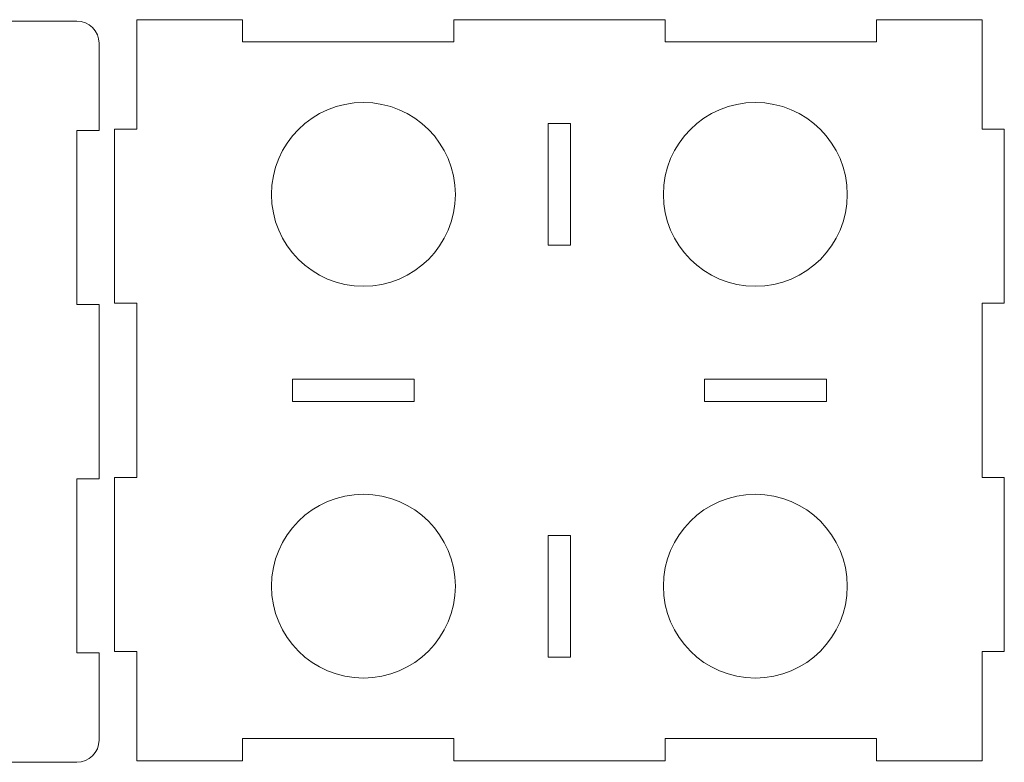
# Model space of a CAD drawing. Header units: millimetres. Extents: x -642 to 704, y -539 to 529.
# Tile 25 of 42: x -23 to 110, y -136 to -36. Entities that reach past the tile are written whole.
import ezdxf

# ---------------------------------------------------------------- set-up
doc = ezdxf.new("R2010")
doc.units = ezdxf.units.MM
doc.header["$MEASUREMENT"] = 0
doc.layers.add('Layer 1', color=7, linetype='Continuous')

msp = doc.modelspace()

# ---------------------------------------------------------------- linework, layer by layer
at = {"layer": 'Layer 1', "color": 1, "lineweight": 9}
for points, knots in [([(-109.3498, -136.18), (-111.0065, -136.181), (-112.3493, -134.8362), (-112.3498, -133.18), (-112.3498, -133.18), (-112.3498, -133.18), (-112.3498, -121.43), (-112.3498, -121.43), (-112.3498, -121.43), (-112.3498, -121.43), (-109.3498, -121.43), (-109.3498, -121.43), (-109.3498, -121.43), (-109.3498, -121.43), (-109.3498, -97.93), (-109.3498, -97.93), (-109.3498, -97.93), (-109.3498, -97.93), (-112.3498, -97.93), (-112.3498, -97.93), (-112.3498, -97.93), (-112.3498, -97.93), (-112.3498, -74.43), (-112.3498, -74.43), (-112.3498, -74.43), (-112.3498, -74.43), (-109.3498, -74.43), (-109.3498, -74.43), (-109.3498, -74.43), (-109.3498, -74.43), (-109.3498, -50.93), (-109.3498, -50.93), (-109.3498, -50.93), (-109.3498, -50.93), (-112.3498, -50.93), (-112.3498, -50.93), (-112.3498, -50.93), (-112.3498, -50.93), (-112.3498, -39.18), (-112.3498, -39.18), (-112.3498, -39.18), (-112.3503, -37.5232), (-111.0065, -36.1805), (-109.3498, -36.18), (-109.3498, -36.18), (-109.3498, -36.18), (-97.5998, -36.18), (-97.5998, -36.18), (-97.5998, -36.18), (-97.5998, -36.18), (-97.5998, -39.18), (-97.5998, -39.18), (-97.5998, -39.18), (-97.5998, -39.18), (-74.0998, -39.18), (-74.0998, -39.18), (-74.0998, -39.18), (-74.0998, -39.18), (-74.0998, -36.18), (-74.0998, -36.18), (-74.0998, -36.18), (-74.0998, -36.18), (-50.5998, -36.18), (-50.5998, -36.18), (-50.5998, -36.18), (-50.5998, -36.18), (-50.5998, -39.18), (-50.5998, -39.18), (-50.5998, -39.18), (-50.5998, -39.18), (-27.0998, -39.18), (-27.0998, -39.18), (-27.0998, -39.18), (-27.0998, -39.18), (-27.0998, -36.18), (-27.0998, -36.18), (-27.0998, -36.18), (-27.0998, -36.18), (-15.3498, -36.18), (-15.3498, -36.18), (-15.3498, -36.18), (-13.693, -36.1795), (-12.3503, -37.5233), (-12.3498, -39.18), (-12.3498, -39.18), (-12.3498, -39.18), (-12.3498, -50.93), (-12.3498, -50.93), (-12.3498, -50.93), (-12.3498, -50.93), (-15.3498, -50.93), (-15.3498, -50.93), (-15.3498, -50.93), (-15.3498, -50.93), (-15.3498, -74.43), (-15.3498, -74.43), (-15.3498, -74.43), (-15.3498, -74.43), (-12.3498, -74.43), (-12.3498, -74.43), (-12.3498, -74.43), (-12.3498, -74.43), (-12.3498, -97.93), (-12.3498, -97.93), (-12.3498, -97.93), (-12.3498, -97.93), (-15.3498, -97.93), (-15.3498, -97.93), (-15.3498, -97.93), (-15.3498, -97.93), (-15.3498, -121.43), (-15.3498, -121.43), (-15.3498, -121.43), (-15.3498, -121.43), (-12.3498, -121.43), (-12.3498, -121.43), (-12.3498, -121.43), (-12.3498, -121.43), (-12.3498, -133.18), (-12.3498, -133.18), (-12.3498, -133.18), (-12.3493, -134.8368), (-13.6931, -136.1795), (-15.3498, -136.18), (-15.3498, -136.18), (-15.3498, -136.18), (-27.0998, -136.18), (-27.0998, -136.18), (-27.0998, -136.18), (-27.0998, -136.18), (-27.0998, -133.18), (-27.0998, -133.18), (-27.0998, -133.18), (-27.0998, -133.18), (-50.5998, -133.18), (-50.5998, -133.18), (-50.5998, -133.18), (-50.5998, -133.18), (-50.5998, -136.18), (-50.5998, -136.18), (-50.5998, -136.18), (-50.5998, -136.18), (-74.0998, -136.18), (-74.0998, -136.18), (-74.0998, -136.18), (-74.0998, -136.18), (-74.0998, -133.18), (-74.0998, -133.18), (-74.0998, -133.18), (-74.0998, -133.18), (-97.5998, -133.18), (-97.5998, -133.18), (-97.5998, -133.18), (-97.5998, -133.18), (-97.5998, -136.18), (-97.5998, -136.18), (-97.5998, -136.18), (-97.5998, -136.18), (-109.3498, -136.18), (-109.3498, -136.18)], [0, 0, 0, 0, 0.02439024, 0.02439024, 0.02439024, 0.02439024, 0.04878049, 0.04878049, 0.04878049, 0.04878049, 0.07317073, 0.07317073, 0.07317073, 0.07317073, 0.09756098, 0.09756098, 0.09756098, 0.09756098, 0.12195122, 0.12195122, 0.12195122, 0.12195122, 0.14634146, 0.14634146, 0.14634146, 0.14634146, 0.17073171, 0.17073171, 0.17073171, 0.17073171, 0.19512195, 0.19512195, 0.19512195, 0.19512195, 0.2195122, 0.2195122, 0.2195122, 0.2195122, 0.24390244, 0.24390244, 0.24390244, 0.24390244, 0.26829268, 0.26829268, 0.26829268, 0.26829268, 0.29268293, 0.29268293, 0.29268293, 0.29268293, 0.31707317, 0.31707317, 0.31707317, 0.31707317, 0.34146341, 0.34146341, 0.34146341, 0.34146341, 0.36585366, 0.36585366, 0.36585366, 0.36585366, 0.3902439, 0.3902439, 0.3902439, 0.3902439, 0.41463415, 0.41463415, 0.41463415, 0.41463415, 0.43902439, 0.43902439, 0.43902439, 0.43902439, 0.46341463, 0.46341463, 0.46341463, 0.46341463, 0.48780488, 0.48780488, 0.48780488, 0.48780488, 0.51219512, 0.51219512, 0.51219512, 0.51219512, 0.53658537, 0.53658537, 0.53658537, 0.53658537, 0.56097561, 0.56097561, 0.56097561, 0.56097561, 0.58536585, 0.58536585, 0.58536585, 0.58536585, 0.6097561, 0.6097561, 0.6097561, 0.6097561, 0.63414634, 0.63414634, 0.63414634, 0.63414634, 0.65853659, 0.65853659, 0.65853659, 0.65853659, 0.68292683, 0.68292683, 0.68292683, 0.68292683, 0.70731707, 0.70731707, 0.70731707, 0.70731707, 0.73170732, 0.73170732, 0.73170732, 0.73170732, 0.75609756, 0.75609756, 0.75609756, 0.75609756, 0.7804878, 0.7804878, 0.7804878, 0.7804878, 0.80487805, 0.80487805, 0.80487805, 0.80487805, 0.82926829, 0.82926829, 0.82926829, 0.82926829, 0.85365854, 0.85365854, 0.85365854, 0.85365854, 0.87804878, 0.87804878, 0.87804878, 0.87804878, 0.90243902, 0.90243902, 0.90243902, 0.90243902, 0.92682927, 0.92682927, 0.92682927, 0.92682927, 0.95121951, 0.95121951, 0.95121951, 0.95121951, 1, 1, 1, 1]), ([(-7.2747, -50.7396), (-7.2747, -50.7396), (-7.2747, -35.9896), (-7.2747, -35.9896), (-7.2747, -35.9896), (-7.2747, -35.9896), (6.9753, -35.9896), (6.9753, -35.9896), (6.9753, -35.9896), (6.9753, -35.9896), (6.9753, -38.9896), (6.9753, -38.9896), (6.9753, -38.9896), (6.9753, -38.9896), (35.4753, -38.9896), (35.4753, -38.9896), (35.4753, -38.9896), (35.4753, -38.9896), (35.4753, -35.9896), (35.4753, -35.9896), (35.4753, -35.9896), (35.4753, -35.9896), (63.9753, -35.9896), (63.9753, -35.9896), (63.9753, -35.9896), (63.9753, -35.9896), (63.9753, -38.9896), (63.9753, -38.9896), (63.9753, -38.9896), (63.9753, -38.9896), (92.4753, -38.9896), (92.4753, -38.9896), (92.4753, -38.9896), (92.4753, -38.9896), (92.4753, -35.9896), (92.4753, -35.9896), (92.4753, -35.9896), (92.4753, -35.9896), (106.7252, -35.9896), (106.7252, -35.9896), (106.7252, -35.9896), (106.7252, -35.9896), (106.7252, -50.7396), (106.7252, -50.7396), (106.7252, -50.7396), (106.7252, -50.7396), (109.7252, -50.7396), (109.7252, -50.7396), (109.7252, -50.7396), (109.7252, -50.7396), (109.7252, -74.2396), (109.7252, -74.2396), (109.7252, -74.2396), (109.7252, -74.2396), (106.7252, -74.2396), (106.7252, -74.2396), (106.7252, -74.2396), (106.7252, -74.2396), (106.7252, -97.7396), (106.7252, -97.7396), (106.7252, -97.7396), (106.7252, -97.7396), (109.7252, -97.7396), (109.7252, -97.7396), (109.7252, -97.7396), (109.7252, -97.7396), (109.7252, -121.2396), (109.7252, -121.2396), (109.7252, -121.2396), (109.7252, -121.2396), (106.7252, -121.2396), (106.7252, -121.2396), (106.7252, -121.2396), (106.7252, -121.2396), (106.7252, -135.9896), (106.7252, -135.9896), (106.7252, -135.9896), (106.7252, -135.9896), (92.4753, -135.9896), (92.4753, -135.9896), (92.4753, -135.9896), (92.4753, -135.9896), (92.4753, -132.9896), (92.4753, -132.9896), (92.4753, -132.9896), (92.4753, -132.9896), (63.9753, -132.9896), (63.9753, -132.9896), (63.9753, -132.9896), (63.9753, -132.9896), (63.9753, -135.9896), (63.9753, -135.9896), (63.9753, -135.9896), (63.9753, -135.9896), (35.4753, -135.9896), (35.4753, -135.9896), (35.4753, -135.9896), (35.4753, -135.9896), (35.4753, -132.9896), (35.4753, -132.9896), (35.4753, -132.9896), (35.4753, -132.9896), (6.9753, -132.9896), (6.9753, -132.9896), (6.9753, -132.9896), (6.9753, -132.9896), (6.9753, -135.9896), (6.9753, -135.9896), (6.9753, -135.9896), (6.9753, -135.9896), (-7.2747, -135.9896), (-7.2747, -135.9896), (-7.2747, -135.9896), (-7.2747, -135.9896), (-7.2747, -121.2396), (-7.2747, -121.2396), (-7.2747, -121.2396), (-7.2747, -121.2396), (-10.2747, -121.2396), (-10.2747, -121.2396), (-10.2747, -121.2396), (-10.2747, -121.2396), (-10.2747, -97.7396), (-10.2747, -97.7396), (-10.2747, -97.7396), (-10.2747, -97.7396), (-7.2747, -97.7396), (-7.2747, -97.7396), (-7.2747, -97.7396), (-7.2747, -97.7396), (-7.2747, -74.2396), (-7.2747, -74.2396), (-7.2747, -74.2396), (-7.2747, -74.2396), (-10.2747, -74.2396), (-10.2747, -74.2396), (-10.2747, -74.2396), (-10.2747, -74.2396), (-10.2747, -50.7396), (-10.2747, -50.7396), (-10.2747, -50.7396), (-10.2747, -50.7396), (-7.2747, -50.7396), (-7.2747, -50.7396)], [0, 0, 0, 0, 0.02702703, 0.02702703, 0.02702703, 0.02702703, 0.05405405, 0.05405405, 0.05405405, 0.05405405, 0.08108108, 0.08108108, 0.08108108, 0.08108108, 0.10810811, 0.10810811, 0.10810811, 0.10810811, 0.13513514, 0.13513514, 0.13513514, 0.13513514, 0.16216216, 0.16216216, 0.16216216, 0.16216216, 0.18918919, 0.18918919, 0.18918919, 0.18918919, 0.21621622, 0.21621622, 0.21621622, 0.21621622, 0.24324324, 0.24324324, 0.24324324, 0.24324324, 0.27027027, 0.27027027, 0.27027027, 0.27027027, 0.2972973, 0.2972973, 0.2972973, 0.2972973, 0.32432432, 0.32432432, 0.32432432, 0.32432432, 0.35135135, 0.35135135, 0.35135135, 0.35135135, 0.37837838, 0.37837838, 0.37837838, 0.37837838, 0.40540541, 0.40540541, 0.40540541, 0.40540541, 0.43243243, 0.43243243, 0.43243243, 0.43243243, 0.45945946, 0.45945946, 0.45945946, 0.45945946, 0.48648649, 0.48648649, 0.48648649, 0.48648649, 0.51351351, 0.51351351, 0.51351351, 0.51351351, 0.54054054, 0.54054054, 0.54054054, 0.54054054, 0.56756757, 0.56756757, 0.56756757, 0.56756757, 0.59459459, 0.59459459, 0.59459459, 0.59459459, 0.62162162, 0.62162162, 0.62162162, 0.62162162, 0.64864865, 0.64864865, 0.64864865, 0.64864865, 0.67567568, 0.67567568, 0.67567568, 0.67567568, 0.7027027, 0.7027027, 0.7027027, 0.7027027, 0.72972973, 0.72972973, 0.72972973, 0.72972973, 0.75675676, 0.75675676, 0.75675676, 0.75675676, 0.78378378, 0.78378378, 0.78378378, 0.78378378, 0.81081081, 0.81081081, 0.81081081, 0.81081081, 0.83783784, 0.83783784, 0.83783784, 0.83783784, 0.86486486, 0.86486486, 0.86486486, 0.86486486, 0.89189189, 0.89189189, 0.89189189, 0.89189189, 0.91891892, 0.91891892, 0.91891892, 0.91891892, 0.94594595, 0.94594595, 0.94594595, 0.94594595, 1, 1, 1, 1]), ([(35.6967, -59.5615), (35.6967, -52.7135), (30.1453, -47.162), (23.2972, -47.162), (23.2972, -47.162), (16.4492, -47.162), (10.8977, -52.7134), (10.8977, -59.5615), (10.8977, -59.5615), (10.8977, -66.4095), (16.4491, -71.961), (23.2972, -71.961), (23.2972, -71.961), (30.1452, -71.961), (35.6967, -66.4096), (35.6967, -59.5616), (35.6967, -59.5616), (35.6967, -59.5616), (35.6967, -59.5615), (35.6967, -59.5615)], [0, 0, 0, 0, 0.16666667, 0.16666667, 0.16666667, 0.16666667, 0.33333333, 0.33333333, 0.33333333, 0.33333333, 0.5, 0.5, 0.5, 0.5, 0.66666667, 0.66666667, 0.66666667, 0.66666667, 1, 1, 1, 1]), ([(88.5529, -59.5615), (88.5529, -52.7135), (83.0015, -47.162), (76.1534, -47.162), (76.1534, -47.162), (69.3054, -47.162), (63.7539, -52.7134), (63.7539, -59.5615), (63.7539, -59.5615), (63.7539, -66.4095), (69.3053, -71.961), (76.1533, -71.961), (76.1533, -71.961), (83.0014, -71.961), (88.5528, -66.4096), (88.5529, -59.5616), (88.5529, -59.5616), (88.5529, -59.5616), (88.5529, -59.5615), (88.5529, -59.5615)], [0, 0, 0, 0, 0.16666667, 0.16666667, 0.16666667, 0.16666667, 0.33333333, 0.33333333, 0.33333333, 0.33333333, 0.5, 0.5, 0.5, 0.5, 0.66666667, 0.66666667, 0.66666667, 0.66666667, 1, 1, 1, 1]), ([(48.2253, -49.9896), (48.2253, -49.9896), (48.2253, -66.4059), (48.2253, -66.4059), (48.2253, -66.4059), (48.2253, -66.4059), (51.2253, -66.4059), (51.2253, -66.4059), (51.2253, -66.4059), (51.2253, -66.4059), (51.2253, -49.9896), (51.2253, -49.9896), (51.2253, -49.9896), (51.2253, -49.9896), (48.2253, -49.9896), (48.2253, -49.9896)], [0, 0, 0, 0, 0.2, 0.2, 0.2, 0.2, 0.4, 0.4, 0.4, 0.4, 0.6, 0.6, 0.6, 0.6, 1, 1, 1, 1]), ([(13.7253, -87.4896), (13.7253, -87.4896), (30.1416, -87.4896), (30.1416, -87.4896), (30.1416, -87.4896), (30.1416, -87.4896), (30.1416, -84.4896), (30.1416, -84.4896), (30.1416, -84.4896), (30.1416, -84.4896), (13.7253, -84.4896), (13.7253, -84.4896), (13.7253, -84.4896), (13.7253, -84.4896), (13.7253, -87.4896), (13.7253, -87.4896)], [0, 0, 0, 0, 0.2, 0.2, 0.2, 0.2, 0.4, 0.4, 0.4, 0.4, 0.6, 0.6, 0.6, 0.6, 1, 1, 1, 1]), ([(85.7253, -84.4896), (85.7253, -84.4896), (69.309, -84.4896), (69.309, -84.4896), (69.309, -84.4896), (69.309, -84.4896), (69.309, -87.4896), (69.309, -87.4896), (69.309, -87.4896), (69.309, -87.4896), (85.7253, -87.4896), (85.7253, -87.4896), (85.7253, -87.4896), (85.7253, -87.4896), (85.7253, -84.4896), (85.7253, -84.4896)], [0, 0, 0, 0, 0.2, 0.2, 0.2, 0.2, 0.4, 0.4, 0.4, 0.4, 0.6, 0.6, 0.6, 0.6, 1, 1, 1, 1]), ([(35.6967, -112.4177), (35.6967, -105.5696), (30.1453, -100.0182), (23.2972, -100.0182), (23.2972, -100.0182), (16.4492, -100.0182), (10.8977, -105.5696), (10.8977, -112.4177), (10.8977, -112.4177), (10.8977, -119.2657), (16.4491, -124.8172), (23.2972, -124.8172), (23.2972, -124.8172), (30.1452, -124.8172), (35.6967, -119.2658), (35.6967, -112.4178), (35.6967, -112.4178), (35.6967, -112.4178), (35.6967, -112.4177), (35.6967, -112.4177)], [0, 0, 0, 0, 0.16666667, 0.16666667, 0.16666667, 0.16666667, 0.33333333, 0.33333333, 0.33333333, 0.33333333, 0.5, 0.5, 0.5, 0.5, 0.66666667, 0.66666667, 0.66666667, 0.66666667, 1, 1, 1, 1]), ([(88.5529, -112.4177), (88.5529, -105.5696), (83.0015, -100.0182), (76.1534, -100.0182), (76.1534, -100.0182), (69.3054, -100.0182), (63.7539, -105.5696), (63.7539, -112.4177), (63.7539, -112.4177), (63.7539, -119.2657), (69.3053, -124.8172), (76.1533, -124.8172), (76.1533, -124.8172), (83.0014, -124.8172), (88.5528, -119.2658), (88.5529, -112.4178), (88.5529, -112.4178), (88.5529, -112.4178), (88.5529, -112.4177), (88.5529, -112.4177)], [0, 0, 0, 0, 0.16666667, 0.16666667, 0.16666667, 0.16666667, 0.33333333, 0.33333333, 0.33333333, 0.33333333, 0.5, 0.5, 0.5, 0.5, 0.66666667, 0.66666667, 0.66666667, 0.66666667, 1, 1, 1, 1]), ([(51.2253, -121.9896), (51.2253, -121.9896), (51.2253, -105.5733), (51.2253, -105.5733), (51.2253, -105.5733), (51.2253, -105.5733), (48.2253, -105.5733), (48.2253, -105.5733), (48.2253, -105.5733), (48.2253, -105.5733), (48.2253, -121.9896), (48.2253, -121.9896), (48.2253, -121.9896), (48.2253, -121.9896), (51.2253, -121.9896), (51.2253, -121.9896)], [0, 0, 0, 0, 0.2, 0.2, 0.2, 0.2, 0.4, 0.4, 0.4, 0.4, 0.6, 0.6, 0.6, 0.6, 1, 1, 1, 1])]:
    msp.add_open_spline(points, degree=3, knots=knots, dxfattribs=at)

doc.saveas('drawing.dxf')
